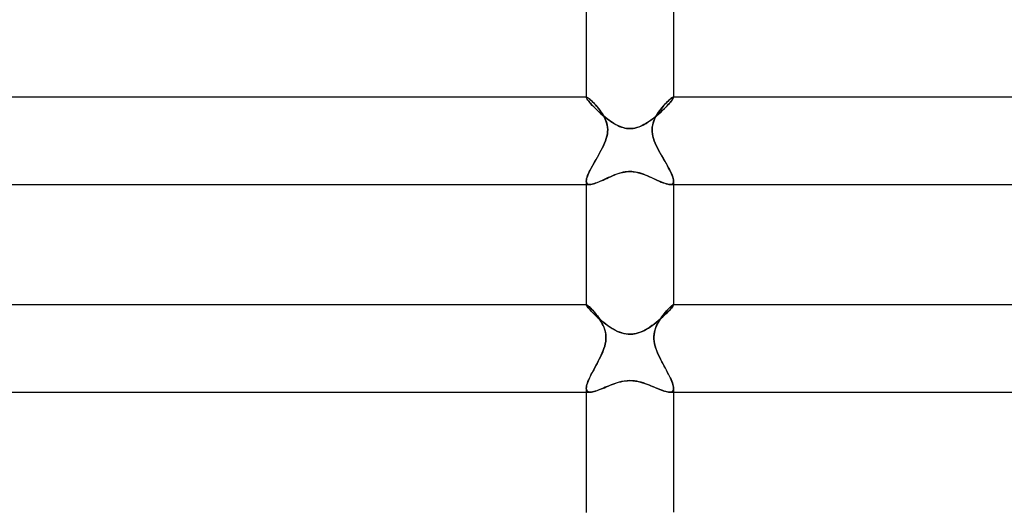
# Model space of a CAD drawing. Header units: millimetres. Extents: x -258 to 258, y -2 to 190.
# Tile 16 of 45: x -28 to 17, y 23 to 46. Entities that reach past the tile are written whole.
import ezdxf

# ---------------------------------------------------------------- set-up
doc = ezdxf.new("R2010")
doc.units = ezdxf.units.MM
doc.layers.add('HIDDEN', color=7, linetype='Continuous')
doc.layers.add('THICK', color=7, linetype='Continuous')

msp = doc.modelspace()

# ---------------------------------------------------------------- linework, layer by layer
at = {"layer": 'HIDDEN'}
for p, q in [((-2, 42), (-2, 41.989)), ((-2, 41.992), (-1.999, 41.995)), ((-1.999, 41.995), (-2, 41.992)), ((-2, 41.989), (-2, 41.992)), ((-2, 41.992), (-2, 41.989)), ((-1.996, 41.97), (-2, 41.989)), ((-2, 41.989), (-1.997, 41.973)), ((-1.999, 41.995), (-1.997, 41.997)), ((-1.997, 41.997), (-1.999, 41.995)), ((-1.997, 41.997), (-1.995, 41.999)), ((-1.995, 41.999), (-1.997, 41.997)), ((-1.997, 41.973), (-1.987, 41.952)), ((-1.982, 41.943), (-1.996, 41.97)), ((-1.995, 41.999), (-1.992, 42)), ((-1.992, 42), (-1.995, 41.999)), ((-1.992, 42), (-1.989, 42)), ((-1.989, 42), (-1.992, 42)), ((-1.974, 41.997), (-1.989, 42)), ((-1.987, 41.952), (-1.972, 41.925)), ((-1.954, 41.987), (-1.974, 41.997)), ((-1.928, 41.971), (-1.954, 41.987)), ((-1.897, 41.949), (-1.928, 41.971)), ((-1.862, 41.921), (-1.897, 41.949)), ((1.914, 41.961), (1.876, 41.932)), ((1.946, 41.982), (1.914, 41.961)), ((1.971, 41.996), (1.946, 41.982)), ((1.989, 42), (1.971, 41.996)), ((1.987, 41.952), (1.972, 41.925)), ((1.982, 41.943), (1.996, 41.97)), ((1.997, 41.973), (1.987, 41.952)), ((1.992, 42), (1.989, 42)), ((1.989, 42), (1.992, 42)), ((1.995, 41.999), (1.992, 42)), ((1.992, 42), (1.995, 41.999)), ((1.997, 41.997), (1.995, 41.999)), ((1.995, 41.999), (1.997, 41.997)), ((1.996, 41.97), (2, 41.989)), ((1.999, 41.995), (1.997, 41.997)), ((1.997, 41.997), (1.999, 41.995)), ((2, 41.989), (1.997, 41.973)), ((2, 41.992), (1.999, 41.995)), ((1.999, 41.995), (2, 41.992)), ((2, 42), (2, 41.989)), ((2, 41.989), (2, 41.992)), ((2, 41.992), (2, 41.989)), ((-1.96, 41.907), (-1.982, 41.943)), ((-1.972, 41.925), (-1.95, 41.893)), ((-1.929, 41.863), (-1.96, 41.907)), ((-1.95, 41.893), (-1.923, 41.855)), ((-1.889, 41.812), (-1.929, 41.863)), ((-1.923, 41.855), (-1.89, 41.813)), ((-1.89, 41.813), (-1.852, 41.767)), ((-1.841, 41.754), (-1.889, 41.812)), ((-1.823, 41.888), (-1.862, 41.921)), ((-1.852, 41.767), (-1.809, 41.717)), ((-1.786, 41.69), (-1.841, 41.754)), ((-1.78, 41.849), (-1.823, 41.888)), ((-1.809, 41.717), (-1.761, 41.663)), ((-1.723, 41.622), (-1.786, 41.69)), ((-1.734, 41.806), (-1.78, 41.849)), ((-1.761, 41.663), (-1.709, 41.607)), ((-1.685, 41.757), (-1.734, 41.806)), ((-1.654, 41.549), (-1.723, 41.622)), ((-1.709, 41.607), (-1.653, 41.549)), ((-1.634, 41.704), (-1.685, 41.757)), ((-1.579, 41.473), (-1.654, 41.549)), ((-1.653, 41.549), (-1.594, 41.489)), ((-1.581, 41.647), (-1.634, 41.704)), ((-1.526, 41.585), (-1.581, 41.647)), ((-1.472, 41.52), (-1.526, 41.585)), ((-1.417, 41.452), (-1.472, 41.52)), ((1.501, 41.555), (1.442, 41.483)), ((1.56, 41.624), (1.501, 41.555)), ((1.619, 41.688), (1.56, 41.624)), ((1.579, 41.473), (1.654, 41.549)), ((1.653, 41.549), (1.594, 41.489)), ((1.676, 41.748), (1.619, 41.688)), ((1.709, 41.607), (1.653, 41.549)), ((1.654, 41.549), (1.723, 41.622)), ((1.732, 41.804), (1.676, 41.748)), ((1.761, 41.663), (1.709, 41.607)), ((1.723, 41.622), (1.786, 41.69)), ((1.784, 41.853), (1.732, 41.804)), ((1.809, 41.717), (1.761, 41.663)), ((1.832, 41.896), (1.784, 41.853)), ((1.786, 41.69), (1.841, 41.754)), ((1.852, 41.767), (1.809, 41.717)), ((1.876, 41.932), (1.832, 41.896)), ((1.841, 41.754), (1.889, 41.812)), ((1.89, 41.813), (1.852, 41.767)), ((1.889, 41.812), (1.929, 41.863)), ((1.923, 41.855), (1.89, 41.813)), ((1.95, 41.893), (1.923, 41.855)), ((1.929, 41.863), (1.96, 41.907)), ((1.972, 41.925), (1.95, 41.893)), ((1.96, 41.907), (1.982, 41.943)), ((-1.594, 41.489), (-1.531, 41.427)), ((-1.498, 41.395), (-1.579, 41.473)), ((-1.531, 41.427), (-1.465, 41.364)), ((-1.413, 41.315), (-1.498, 41.395)), ((-1.465, 41.364), (-1.397, 41.301)), ((-1.364, 41.381), (-1.417, 41.452)), ((-1.325, 41.235), (-1.413, 41.315)), ((-1.397, 41.301), (-1.327, 41.238)), ((-1.312, 41.308), (-1.364, 41.381)), ((-1.327, 41.238), (-1.255, 41.175)), ((-1.233, 41.156), (-1.325, 41.235)), ((-1.263, 41.233), (-1.312, 41.308)), ((-1.216, 41.156), (-1.263, 41.233)), ((-1.255, 41.175), (-1.182, 41.114)), ((-1.138, 41.078), (-1.233, 41.156)), ((-1.173, 41.077), (-1.216, 41.156)), ((-1.182, 41.114), (-1.107, 41.054)), ((-1.133, 40.994), (-1.173, 41.077)), ((-1.041, 41.002), (-1.138, 41.078)), ((-1.107, 41.054), (-1.032, 40.995)), ((1.107, 41.054), (1.032, 40.995)), ((1.041, 41.002), (1.138, 41.078)), ((1.182, 41.114), (1.107, 41.054)), ((1.175, 41.081), (1.132, 40.992)), ((1.138, 41.078), (1.233, 41.156)), ((1.223, 41.168), (1.175, 41.081)), ((1.255, 41.175), (1.182, 41.114)), ((1.274, 41.251), (1.223, 41.168)), ((1.233, 41.156), (1.325, 41.235)), ((1.327, 41.238), (1.255, 41.175)), ((1.328, 41.331), (1.274, 41.251)), ((1.325, 41.235), (1.413, 41.315)), ((1.397, 41.301), (1.327, 41.238)), ((1.384, 41.408), (1.328, 41.331)), ((1.442, 41.483), (1.384, 41.408)), ((1.465, 41.364), (1.397, 41.301)), ((1.413, 41.315), (1.498, 41.395)), ((1.531, 41.427), (1.465, 41.364)), ((1.498, 41.395), (1.579, 41.473)), ((1.594, 41.489), (1.531, 41.427)), ((-1.097, 40.907), (-1.133, 40.994)), ((-1.066, 40.816), (-1.097, 40.907)), ((-1.042, 40.721), (-1.066, 40.816)), ((-1.026, 40.623), (-1.042, 40.721)), ((-0.942, 40.929), (-1.041, 41.002)), ((-1.032, 40.995), (-0.956, 40.939)), ((-1.018, 40.521), (-1.026, 40.623)), ((-0.956, 40.939), (-0.879, 40.885)), ((-0.841, 40.86), (-0.942, 40.929)), ((-0.879, 40.885), (-0.801, 40.834)), ((-0.738, 40.795), (-0.841, 40.86)), ((-0.801, 40.834), (-0.721, 40.785)), ((-0.633, 40.735), (-0.738, 40.795)), ((-0.721, 40.785), (-0.64, 40.739)), ((-0.64, 40.739), (-0.559, 40.697)), ((-0.527, 40.683), (-0.633, 40.735)), ((-0.559, 40.697), (-0.476, 40.66)), ((-0.422, 40.638), (-0.527, 40.683)), ((-0.476, 40.66), (-0.393, 40.628)), ((-0.322, 40.605), (-0.422, 40.638)), ((-0.393, 40.628), (-0.309, 40.601)), ((-0.231, 40.581), (-0.322, 40.605)), ((-0.309, 40.601), (-0.228, 40.581)), ((0.309, 40.601), (0.228, 40.581)), ((0.231, 40.581), (0.322, 40.605)), ((0.393, 40.628), (0.309, 40.601)), ((0.322, 40.605), (0.422, 40.638)), ((0.476, 40.66), (0.393, 40.628)), ((0.422, 40.638), (0.527, 40.683)), ((0.559, 40.697), (0.476, 40.66)), ((0.527, 40.683), (0.633, 40.735)), ((0.64, 40.739), (0.559, 40.697)), ((0.633, 40.735), (0.738, 40.795)), ((0.721, 40.785), (0.64, 40.739)), ((0.801, 40.834), (0.721, 40.785)), ((0.738, 40.795), (0.841, 40.86)), ((0.879, 40.885), (0.801, 40.834)), ((0.841, 40.86), (0.942, 40.929)), ((0.956, 40.939), (0.879, 40.885)), ((0.942, 40.929), (1.041, 41.002)), ((1.032, 40.995), (0.956, 40.939)), ((1.024, 40.608), (1.018, 40.506)), ((1.039, 40.708), (1.024, 40.608)), ((1.063, 40.805), (1.039, 40.708)), ((1.094, 40.9), (1.063, 40.805)), ((1.132, 40.992), (1.094, 40.9)), ((-1.082, 40.103), (-1.054, 40.207)), ((-1.054, 40.207), (-1.033, 40.313)), ((-1.033, 40.313), (-1.021, 40.418)), ((-1.021, 40.418), (-1.018, 40.521)), ((-0.148, 40.566), (-0.231, 40.581)), ((-0.228, 40.581), (-0.15, 40.567)), ((-0.15, 40.567), (-0.074, 40.558)), ((-0.072, 40.558), (-0.148, 40.566)), ((-0.074, 40.558), (0, 40.556)), ((0, 40.556), (-0.072, 40.558)), ((0, 40.556), (0.072, 40.558)), ((0.074, 40.558), (0, 40.556)), ((0.072, 40.558), (0.148, 40.566)), ((0.15, 40.567), (0.074, 40.558)), ((0.148, 40.566), (0.231, 40.581)), ((0.228, 40.581), (0.15, 40.567)), ((1.018, 40.506), (1.022, 40.403)), ((1.022, 40.403), (1.035, 40.301)), ((1.035, 40.301), (1.056, 40.199)), ((1.056, 40.199), (1.084, 40.099)), ((-1.259, 39.681), (-1.207, 39.788)), ((-1.207, 39.788), (-1.159, 39.894)), ((-1.159, 39.894), (-1.117, 40)), ((-1.117, 40), (-1.082, 40.103)), ((1.084, 40.099), (1.117, 40)), ((1.117, 40), (1.163, 39.886)), ((1.163, 39.886), (1.213, 39.774)), ((1.213, 39.774), (1.268, 39.662)), ((-1.552, 39.149), (-1.492, 39.253)), ((-1.492, 39.253), (-1.432, 39.359)), ((-1.432, 39.359), (-1.372, 39.466)), ((-1.372, 39.466), (-1.314, 39.573)), ((-1.314, 39.573), (-1.259, 39.681)), ((1.268, 39.662), (1.327, 39.549)), ((1.327, 39.549), (1.389, 39.435)), ((1.389, 39.435), (1.453, 39.322)), ((1.453, 39.322), (1.517, 39.209)), ((-1.774, 38.754), (-1.722, 38.849)), ((-1.722, 38.849), (-1.668, 38.946)), ((-1.668, 38.946), (-1.611, 39.046)), ((-1.611, 39.046), (-1.552, 39.149)), ((1.517, 39.209), (1.581, 39.098)), ((1.581, 39.098), (1.643, 38.99)), ((1.643, 38.99), (1.702, 38.885)), ((1.702, 38.885), (1.758, 38.783)), ((-1.964, 38.337), (-1.937, 38.411)), ((-1.937, 38.411), (-1.904, 38.491)), ((-1.904, 38.491), (-1.865, 38.574)), ((-1.865, 38.574), (-1.822, 38.662)), ((-1.822, 38.662), (-1.774, 38.754)), ((-0.897, 38.355), (-0.993, 38.313)), ((-0.978, 38.319), (-0.892, 38.357)), ((-0.8, 38.397), (-0.897, 38.355)), ((-0.892, 38.357), (-0.804, 38.395)), ((-0.804, 38.395), (-0.715, 38.432)), ((-0.701, 38.437), (-0.8, 38.397)), ((-0.715, 38.432), (-0.625, 38.466)), ((-0.601, 38.474), (-0.701, 38.437)), ((-0.625, 38.466), (-0.533, 38.498)), ((-0.5, 38.508), (-0.601, 38.474)), ((-0.533, 38.498), (-0.44, 38.526)), ((-0.4, 38.537), (-0.5, 38.508)), ((-0.44, 38.526), (-0.347, 38.55)), ((-0.306, 38.559), (-0.4, 38.537)), ((-0.347, 38.55), (-0.255, 38.568)), ((-0.22, 38.574), (-0.306, 38.559)), ((-0.255, 38.568), (-0.167, 38.581)), ((-0.141, 38.584), (-0.22, 38.574)), ((-0.167, 38.581), (-0.082, 38.589)), ((-0.069, 38.589), (-0.141, 38.584)), ((-0.082, 38.589), (0, 38.591)), ((0, 38.591), (-0.069, 38.589)), ((0.082, 38.589), (0, 38.591)), ((0, 38.591), (0.069, 38.589)), ((0.069, 38.589), (0.141, 38.584)), ((0.167, 38.581), (0.082, 38.589)), ((0.141, 38.584), (0.22, 38.574)), ((0.255, 38.568), (0.167, 38.581)), ((0.22, 38.574), (0.306, 38.559)), ((0.347, 38.55), (0.255, 38.568)), ((0.306, 38.559), (0.4, 38.537)), ((0.44, 38.526), (0.347, 38.55)), ((0.4, 38.537), (0.5, 38.508)), ((0.533, 38.498), (0.44, 38.526)), ((0.5, 38.508), (0.601, 38.474)), ((0.625, 38.466), (0.533, 38.498)), ((0.601, 38.474), (0.701, 38.437)), ((0.715, 38.432), (0.625, 38.466)), ((0.701, 38.437), (0.8, 38.397)), ((0.804, 38.395), (0.715, 38.432)), ((0.8, 38.397), (0.897, 38.355)), ((0.892, 38.357), (0.804, 38.395)), ((0.978, 38.319), (0.892, 38.357)), ((0.897, 38.355), (0.993, 38.313)), ((1.758, 38.783), (1.81, 38.685)), ((1.81, 38.685), (1.857, 38.591)), ((1.857, 38.591), (1.899, 38.502)), ((1.899, 38.502), (1.934, 38.419)), ((1.934, 38.419), (1.962, 38.342)), ((1.962, 38.342), (1.983, 38.271)), ((-2, 38.153), (-1.996, 38.208)), ((-2, 38.153), (-1.995, 38.105)), ((-1.996, 38.106), (-2, 38.153)), ((-2, 38), (-1.842, 38)), ((-1.996, 38.208), (-1.983, 38.269)), ((-1.982, 38.067), (-1.996, 38.106)), ((-1.995, 38.105), (-1.982, 38.066)), ((-1.983, 38.269), (-1.964, 38.337)), ((-1.96, 38.038), (-1.982, 38.067)), ((-1.982, 38.066), (-1.959, 38.036)), ((-1.929, 38.016), (-1.96, 38.038)), ((-1.959, 38.036), (-1.928, 38.016)), ((-1.889, 38.004), (-1.929, 38.016)), ((-1.928, 38.016), (-1.888, 38.004)), ((-1.842, 38), (-1.889, 38.004)), ((-1.888, 38.004), (-1.841, 38)), ((-1.789, 38.004), (-1.842, 38)), ((-1.841, 38), (-1.791, 38.003)), ((-1.791, 38.003), (-1.736, 38.013)), ((-1.73, 38.014), (-1.789, 38.004)), ((-1.736, 38.013), (-1.675, 38.028)), ((-1.664, 38.031), (-1.73, 38.014)), ((-1.675, 38.028), (-1.61, 38.048)), ((-1.594, 38.053), (-1.664, 38.031)), ((-1.61, 38.048), (-1.54, 38.073)), ((-1.518, 38.081), (-1.594, 38.053)), ((-1.54, 38.073), (-1.467, 38.101)), ((-1.438, 38.113), (-1.518, 38.081)), ((-1.467, 38.101), (-1.39, 38.133)), ((-1.354, 38.149), (-1.438, 38.113)), ((-1.39, 38.133), (-1.311, 38.168)), ((-1.268, 38.187), (-1.354, 38.149)), ((-1.311, 38.168), (-1.23, 38.204)), ((-1.178, 38.228), (-1.268, 38.187)), ((-1.23, 38.204), (-1.147, 38.242)), ((-1.086, 38.27), (-1.178, 38.228)), ((-1.147, 38.242), (-1.063, 38.281)), ((-0.993, 38.313), (-1.086, 38.27)), ((-1.063, 38.281), (-0.978, 38.319)), ((1.063, 38.281), (0.978, 38.319)), ((0.993, 38.313), (1.086, 38.27)), ((1.147, 38.242), (1.063, 38.281)), ((1.086, 38.27), (1.178, 38.228)), ((1.23, 38.204), (1.147, 38.242)), ((1.178, 38.228), (1.268, 38.187)), ((1.311, 38.168), (1.23, 38.204)), ((1.268, 38.187), (1.354, 38.149)), ((1.39, 38.133), (1.311, 38.168)), ((1.354, 38.149), (1.438, 38.113)), ((1.467, 38.101), (1.39, 38.133)), ((1.438, 38.113), (1.518, 38.081)), ((1.54, 38.073), (1.467, 38.101)), ((1.518, 38.081), (1.594, 38.053)), ((1.61, 38.048), (1.54, 38.073)), ((1.594, 38.053), (1.664, 38.031)), ((1.675, 38.028), (1.61, 38.048)), ((1.664, 38.031), (1.73, 38.014)), ((1.736, 38.013), (1.675, 38.028)), ((1.73, 38.014), (1.789, 38.004)), ((1.791, 38.003), (1.736, 38.013)), ((1.789, 38.004), (1.842, 38)), ((1.841, 38), (1.791, 38.003)), ((1.888, 38.004), (1.841, 38)), ((1.842, 38), (1.889, 38.004)), ((1.842, 38), (2, 38)), ((1.928, 38.016), (1.888, 38.004)), ((1.889, 38.004), (1.929, 38.016)), ((1.959, 38.036), (1.928, 38.016)), ((1.929, 38.016), (1.96, 38.038)), ((1.982, 38.066), (1.959, 38.036)), ((1.96, 38.038), (1.982, 38.067)), ((1.982, 38.067), (1.996, 38.106)), ((1.995, 38.105), (1.982, 38.066)), ((1.983, 38.271), (1.996, 38.208)), ((2, 38.153), (1.995, 38.105)), ((1.996, 38.208), (2, 38.153)), ((1.996, 38.106), (2, 38.153)), ((-2, 32.5), (-2, 32.493)), ((-2, 32.495), (-1.999, 32.497)), ((-1.999, 32.497), (-2, 32.495)), ((-2, 32.493), (-2, 32.495)), ((-2, 32.495), (-2, 32.493)), ((-1.996, 32.48), (-2, 32.493)), ((-2, 32.493), (-1.996, 32.479)), ((-1.999, 32.497), (-1.998, 32.498)), ((-1.998, 32.498), (-1.999, 32.497)), ((-1.998, 32.498), (-1.997, 32.499)), ((-1.997, 32.499), (-1.998, 32.498)), ((-1.997, 32.499), (-1.995, 32.5)), ((-1.995, 32.5), (-1.997, 32.499)), ((-1.985, 32.459), (-1.996, 32.48)), ((-1.996, 32.479), (-1.984, 32.456)), ((-1.995, 32.5), (-1.993, 32.5)), ((-1.993, 32.5), (-1.995, 32.5)), ((-1.98, 32.496), (-1.993, 32.5)), ((-1.959, 32.484), (-1.98, 32.496)), ((-1.933, 32.465), (-1.959, 32.484)), ((1.962, 32.486), (1.937, 32.468)), ((1.981, 32.496), (1.962, 32.486)), ((1.993, 32.5), (1.981, 32.496)), ((1.996, 32.479), (1.984, 32.456)), ((1.985, 32.459), (1.996, 32.48)), ((1.995, 32.5), (1.993, 32.5)), ((1.993, 32.5), (1.995, 32.5)), ((1.997, 32.499), (1.995, 32.5)), ((1.995, 32.5), (1.997, 32.499)), ((1.996, 32.48), (2, 32.493)), ((2, 32.493), (1.996, 32.479)), ((1.998, 32.498), (1.997, 32.499)), ((1.997, 32.499), (1.998, 32.498)), ((1.999, 32.497), (1.998, 32.498)), ((1.998, 32.498), (1.999, 32.497)), ((2, 32.495), (1.999, 32.497)), ((1.999, 32.497), (2, 32.495)), ((2, 32.5), (2, 32.493)), ((2, 32.493), (2, 32.495)), ((2, 32.495), (2, 32.493)), ((-1.967, 32.431), (-1.985, 32.459)), ((-1.984, 32.456), (-1.963, 32.426)), ((-1.941, 32.396), (-1.967, 32.431)), ((-1.963, 32.426), (-1.935, 32.388)), ((-1.908, 32.355), (-1.941, 32.396)), ((-1.935, 32.388), (-1.899, 32.344)), ((-1.901, 32.438), (-1.933, 32.465)), ((-1.869, 32.309), (-1.908, 32.355)), ((-1.863, 32.405), (-1.901, 32.438)), ((-1.899, 32.344), (-1.855, 32.293)), ((-1.823, 32.258), (-1.869, 32.309)), ((-1.822, 32.366), (-1.863, 32.405)), ((-1.855, 32.293), (-1.805, 32.238)), ((-1.771, 32.202), (-1.823, 32.258)), ((-1.776, 32.321), (-1.822, 32.366)), ((-1.805, 32.238), (-1.748, 32.178)), ((-1.727, 32.27), (-1.776, 32.321)), ((-1.714, 32.143), (-1.771, 32.202)), ((-1.748, 32.178), (-1.685, 32.114)), ((-1.676, 32.213), (-1.727, 32.27)), ((-1.652, 32.081), (-1.714, 32.143)), ((-1.685, 32.114), (-1.616, 32.046)), ((-1.623, 32.152), (-1.676, 32.213)), ((-1.585, 32.016), (-1.652, 32.081)), ((-1.569, 32.087), (-1.623, 32.152)), ((-1.616, 32.046), (-1.542, 31.976)), ((-1.515, 32.019), (-1.569, 32.087)), ((1.54, 32.051), (1.488, 31.983)), ((1.592, 32.116), (1.54, 32.051)), ((1.616, 32.047), (1.543, 31.977)), ((1.585, 32.016), (1.652, 32.081)), ((1.644, 32.177), (1.592, 32.116)), ((1.685, 32.114), (1.616, 32.047)), ((1.695, 32.234), (1.644, 32.177)), ((1.652, 32.081), (1.714, 32.143)), ((1.748, 32.178), (1.685, 32.114)), ((1.743, 32.287), (1.695, 32.234)), ((1.714, 32.143), (1.771, 32.202)), ((1.79, 32.334), (1.743, 32.287)), ((1.805, 32.238), (1.748, 32.178)), ((1.771, 32.202), (1.823, 32.258)), ((1.833, 32.377), (1.79, 32.334)), ((1.855, 32.294), (1.805, 32.238)), ((1.823, 32.258), (1.869, 32.309)), ((1.872, 32.413), (1.833, 32.377)), ((1.899, 32.344), (1.855, 32.294)), ((1.869, 32.309), (1.908, 32.355)), ((1.907, 32.444), (1.872, 32.413)), ((1.935, 32.388), (1.899, 32.344)), ((1.937, 32.468), (1.907, 32.444)), ((1.908, 32.355), (1.941, 32.396)), ((1.963, 32.426), (1.935, 32.388)), ((1.941, 32.396), (1.967, 32.431)), ((1.984, 32.456), (1.963, 32.426)), ((1.967, 32.431), (1.985, 32.459)), ((-1.513, 31.949), (-1.585, 32.016)), ((-1.542, 31.976), (-1.464, 31.904)), ((-1.461, 31.947), (-1.515, 32.019)), ((-1.438, 31.882), (-1.513, 31.949)), ((-1.464, 31.904), (-1.381, 31.831)), ((-1.409, 31.872), (-1.461, 31.947)), ((-1.361, 31.814), (-1.438, 31.882)), ((-1.359, 31.795), (-1.409, 31.872)), ((-1.381, 31.831), (-1.293, 31.757)), ((-1.28, 31.746), (-1.361, 31.814)), ((-1.311, 31.715), (-1.359, 31.795)), ((-1.265, 31.631), (-1.311, 31.715)), ((-1.293, 31.757), (-1.202, 31.683)), ((-1.197, 31.679), (-1.28, 31.746)), ((-1.223, 31.542), (-1.265, 31.631)), ((-1.202, 31.683), (-1.108, 31.611)), ((-1.111, 31.613), (-1.197, 31.679)), ((-1.024, 31.55), (-1.111, 31.613)), ((-1.108, 31.611), (-1.01, 31.54)), ((1.108, 31.611), (1.01, 31.54)), ((1.024, 31.55), (1.111, 31.613)), ((1.202, 31.684), (1.108, 31.611)), ((1.111, 31.613), (1.197, 31.679)), ((1.197, 31.679), (1.28, 31.746)), ((1.294, 31.757), (1.202, 31.684)), ((1.25, 31.601), (1.211, 31.515)), ((1.293, 31.684), (1.25, 31.601)), ((1.28, 31.746), (1.361, 31.814)), ((1.339, 31.762), (1.293, 31.684)), ((1.381, 31.831), (1.294, 31.757)), ((1.386, 31.838), (1.339, 31.762)), ((1.361, 31.814), (1.438, 31.882)), ((1.464, 31.905), (1.381, 31.831)), ((1.436, 31.912), (1.386, 31.838)), ((1.488, 31.983), (1.436, 31.912)), ((1.438, 31.882), (1.513, 31.949)), ((1.543, 31.977), (1.464, 31.905)), ((1.513, 31.949), (1.585, 32.016)), ((-1.184, 31.45), (-1.223, 31.542)), ((-1.152, 31.353), (-1.184, 31.45)), ((-1.126, 31.253), (-1.152, 31.353)), ((-1.108, 31.149), (-1.126, 31.253)), ((-1.099, 31.043), (-1.108, 31.149)), ((-0.936, 31.489), (-1.024, 31.55)), ((-1.01, 31.54), (-0.91, 31.471)), ((-0.845, 31.43), (-0.936, 31.489)), ((-0.91, 31.471), (-0.807, 31.407)), ((-0.753, 31.375), (-0.845, 31.43)), ((-0.807, 31.407), (-0.703, 31.347)), ((-0.66, 31.325), (-0.753, 31.375)), ((-0.703, 31.347), (-0.597, 31.294)), ((-0.565, 31.279), (-0.66, 31.325)), ((-0.597, 31.294), (-0.49, 31.247)), ((-0.47, 31.239), (-0.565, 31.279)), ((-0.49, 31.247), (-0.382, 31.208)), ((-0.377, 31.206), (-0.47, 31.239)), ((-0.382, 31.208), (-0.278, 31.179)), ((-0.29, 31.182), (-0.377, 31.206)), ((-0.209, 31.164), (-0.29, 31.182)), ((-0.278, 31.179), (-0.18, 31.16)), ((-0.134, 31.153), (-0.209, 31.164)), ((-0.18, 31.16), (-0.087, 31.149)), ((-0.065, 31.147), (-0.134, 31.153)), ((-0.087, 31.149), (0, 31.145)), ((0, 31.145), (-0.065, 31.147)), ((0.087, 31.149), (0, 31.145)), ((0, 31.145), (0.065, 31.147)), ((0.065, 31.147), (0.134, 31.153)), ((0.18, 31.16), (0.087, 31.149)), ((0.134, 31.153), (0.209, 31.164)), ((0.278, 31.179), (0.18, 31.16)), ((0.209, 31.164), (0.29, 31.182)), ((0.382, 31.208), (0.278, 31.179)), ((0.29, 31.182), (0.377, 31.206)), ((0.377, 31.206), (0.47, 31.239)), ((0.49, 31.247), (0.382, 31.208)), ((0.47, 31.239), (0.565, 31.279)), ((0.597, 31.294), (0.49, 31.247)), ((0.565, 31.279), (0.66, 31.325)), ((0.703, 31.347), (0.597, 31.294)), ((0.66, 31.325), (0.753, 31.375)), ((0.807, 31.407), (0.703, 31.347)), ((0.753, 31.375), (0.845, 31.43)), ((0.91, 31.471), (0.807, 31.407)), ((0.845, 31.43), (0.936, 31.489)), ((1.01, 31.54), (0.91, 31.471)), ((0.936, 31.489), (1.024, 31.55)), ((1.106, 31.132), (1.099, 31.028)), ((1.122, 31.232), (1.106, 31.132)), ((1.145, 31.33), (1.122, 31.232)), ((1.175, 31.425), (1.145, 31.33)), ((1.211, 31.515), (1.175, 31.425)), ((-1.155, 30.607), (-1.128, 30.715)), ((-1.128, 30.715), (-1.11, 30.824)), ((-1.11, 30.824), (-1.1, 30.934)), ((-1.1, 30.934), (-1.099, 31.043)), ((1.099, 31.028), (1.1, 30.922)), ((1.1, 30.922), (1.111, 30.816)), ((1.111, 30.816), (1.13, 30.709)), ((1.13, 30.709), (1.156, 30.604)), ((-1.312, 30.193), (-1.267, 30.296)), ((-1.267, 30.296), (-1.225, 30.398)), ((-1.225, 30.398), (-1.188, 30.5)), ((-1.188, 30.5), (-1.155, 30.607)), ((1.156, 30.604), (1.188, 30.5)), ((1.188, 30.5), (1.224, 30.402)), ((1.224, 30.402), (1.263, 30.303)), ((1.263, 30.303), (1.307, 30.205)), ((-1.57, 29.688), (-1.517, 29.786)), ((-1.517, 29.786), (-1.464, 29.887)), ((-1.464, 29.887), (-1.412, 29.989)), ((-1.412, 29.989), (-1.361, 30.091)), ((-1.361, 30.091), (-1.312, 30.193)), ((1.307, 30.205), (1.354, 30.106)), ((1.354, 30.106), (1.403, 30.007)), ((1.403, 30.007), (1.453, 29.908)), ((1.453, 29.908), (1.505, 29.81)), ((1.505, 29.81), (1.557, 29.712)), ((-1.769, 29.313), (-1.722, 29.403)), ((-1.722, 29.403), (-1.674, 29.496)), ((-1.674, 29.496), (-1.623, 29.59)), ((-1.623, 29.59), (-1.57, 29.688)), ((1.557, 29.712), (1.609, 29.615)), ((1.609, 29.615), (1.661, 29.52)), ((1.661, 29.52), (1.71, 29.426)), ((1.71, 29.426), (1.758, 29.334)), ((1.758, 29.334), (1.803, 29.245)), ((-1.971, 28.844), (-1.949, 28.912)), ((-1.949, 28.912), (-1.921, 28.984)), ((-1.921, 28.984), (-1.889, 29.061)), ((-1.889, 29.061), (-1.853, 29.142)), ((-1.853, 29.142), (-1.813, 29.226)), ((-1.813, 29.226), (-1.769, 29.313)), ((-0.811, 28.848), (-0.715, 28.883)), ((-0.676, 28.897), (-0.769, 28.864)), ((-0.715, 28.883), (-0.618, 28.917)), ((-0.582, 28.928), (-0.676, 28.897)), ((-0.618, 28.917), (-0.518, 28.947)), ((-0.486, 28.956), (-0.582, 28.928)), ((-0.518, 28.947), (-0.417, 28.974)), ((-0.379, 28.983), (-0.486, 28.956)), ((-0.417, 28.974), (-0.314, 28.996)), ((-0.262, 29.005), (-0.379, 28.983)), ((-0.314, 28.996), (-0.21, 29.012)), ((-0.134, 29.02), (-0.262, 29.005)), ((-0.21, 29.012), (-0.106, 29.022)), ((0, 29.026), (-0.134, 29.02)), ((-0.106, 29.022), (0, 29.026)), ((0.106, 29.022), (0, 29.026)), ((0, 29.026), (0.134, 29.02)), ((0.21, 29.012), (0.106, 29.022)), ((0.134, 29.02), (0.262, 29.005)), ((0.314, 28.996), (0.21, 29.012)), ((0.262, 29.005), (0.379, 28.983)), ((0.417, 28.974), (0.314, 28.996)), ((0.379, 28.983), (0.486, 28.956)), ((0.518, 28.947), (0.417, 28.974)), ((0.486, 28.956), (0.582, 28.928)), ((0.618, 28.917), (0.518, 28.947)), ((0.582, 28.928), (0.676, 28.897)), ((0.715, 28.883), (0.618, 28.917)), ((0.676, 28.897), (0.769, 28.864)), ((0.811, 28.848), (0.715, 28.883)), ((1.803, 29.245), (1.845, 29.158)), ((1.845, 29.158), (1.884, 29.074)), ((1.884, 29.074), (1.917, 28.995)), ((1.917, 28.995), (1.946, 28.92)), ((1.946, 28.92), (1.969, 28.85)), ((-2, 28.673), (-1.997, 28.724)), ((-2, 28.673), (-1.995, 28.619)), ((-1.995, 28.619), (-2, 28.673)), ((-2, 28.5), (-1.82, 28.5)), ((-1.997, 28.724), (-1.987, 28.781)), ((-1.995, 28.619), (-1.98, 28.575)), ((-1.98, 28.575), (-1.995, 28.619)), ((-1.987, 28.781), (-1.971, 28.844)), ((-1.98, 28.575), (-1.954, 28.542)), ((-1.954, 28.541), (-1.98, 28.575)), ((-1.954, 28.542), (-1.919, 28.518)), ((-1.918, 28.518), (-1.954, 28.541)), ((-1.919, 28.518), (-1.874, 28.504)), ((-1.873, 28.504), (-1.918, 28.518)), ((-1.874, 28.504), (-1.82, 28.5)), ((-1.82, 28.5), (-1.873, 28.504)), ((-1.82, 28.5), (-1.766, 28.503)), ((-1.77, 28.503), (-1.82, 28.5)), ((-1.715, 28.511), (-1.77, 28.503)), ((-1.766, 28.503), (-1.707, 28.513)), ((-1.655, 28.524), (-1.715, 28.511)), ((-1.707, 28.513), (-1.643, 28.528)), ((-1.591, 28.542), (-1.655, 28.524)), ((-1.643, 28.528), (-1.574, 28.547)), ((-1.522, 28.564), (-1.591, 28.542)), ((-1.574, 28.547), (-1.5, 28.572)), ((-1.45, 28.59), (-1.522, 28.564)), ((-1.5, 28.572), (-1.422, 28.6)), ((-1.374, 28.619), (-1.45, 28.59)), ((-1.422, 28.6), (-1.342, 28.632)), ((-1.295, 28.65), (-1.374, 28.619)), ((-1.342, 28.632), (-1.258, 28.665)), ((-1.213, 28.684), (-1.295, 28.65)), ((-1.258, 28.665), (-1.172, 28.701)), ((-1.128, 28.719), (-1.213, 28.684)), ((-1.172, 28.701), (-1.084, 28.738)), ((-1.04, 28.756), (-1.128, 28.719)), ((-1.084, 28.738), (-0.995, 28.775)), ((-0.951, 28.793), (-1.04, 28.756)), ((-0.995, 28.775), (-0.904, 28.812)), ((-0.861, 28.829), (-0.951, 28.793)), ((-0.904, 28.812), (-0.811, 28.848)), ((-0.769, 28.864), (-0.861, 28.829)), ((0.769, 28.864), (0.861, 28.829)), ((0.904, 28.812), (0.811, 28.848)), ((0.861, 28.829), (0.951, 28.793)), ((0.995, 28.775), (0.904, 28.812)), ((0.951, 28.793), (1.04, 28.756)), ((1.084, 28.738), (0.995, 28.775)), ((1.04, 28.756), (1.128, 28.719)), ((1.172, 28.701), (1.084, 28.738)), ((1.128, 28.719), (1.213, 28.684)), ((1.258, 28.665), (1.172, 28.701)), ((1.213, 28.684), (1.295, 28.65)), ((1.342, 28.632), (1.258, 28.665)), ((1.295, 28.65), (1.374, 28.619)), ((1.422, 28.6), (1.342, 28.632)), ((1.374, 28.619), (1.45, 28.59)), ((1.5, 28.572), (1.422, 28.6)), ((1.45, 28.59), (1.522, 28.564)), ((1.574, 28.547), (1.5, 28.572)), ((1.522, 28.564), (1.591, 28.542)), ((1.643, 28.528), (1.574, 28.547)), ((1.591, 28.542), (1.655, 28.524)), ((1.707, 28.513), (1.643, 28.528)), ((1.655, 28.524), (1.715, 28.511)), ((1.766, 28.503), (1.707, 28.513)), ((1.715, 28.511), (1.77, 28.503)), ((1.82, 28.5), (1.766, 28.503)), ((1.77, 28.503), (1.82, 28.5)), ((1.874, 28.504), (1.82, 28.5)), ((1.82, 28.5), (1.873, 28.504)), ((1.82, 28.5), (2, 28.5)), ((1.873, 28.504), (1.918, 28.518)), ((1.919, 28.518), (1.874, 28.504)), ((1.918, 28.518), (1.954, 28.541)), ((1.954, 28.542), (1.919, 28.518)), ((1.98, 28.575), (1.954, 28.542)), ((1.954, 28.541), (1.98, 28.575)), ((1.969, 28.85), (1.986, 28.785)), ((1.995, 28.619), (1.98, 28.575)), ((1.98, 28.575), (1.995, 28.619)), ((1.986, 28.785), (1.996, 28.726)), ((2, 28.673), (1.995, 28.619)), ((1.995, 28.619), (2, 28.673)), ((1.996, 28.726), (2, 28.673)), ((-2, 23), (-2, 22.997))]:
    msp.add_line(p, q, dxfattribs=at)
at = {"layer": 'THICK'}
for p, q in [((-2, 47.634), (-2, 42)), ((2, 47.634), (2, 42)), ((-1.989, 42), (-202.49, 42)), ((-1.989, 42), (-1.971, 41.996)), ((-1.971, 41.996), (-1.946, 41.982)), ((-1.946, 41.982), (-1.914, 41.961)), ((-1.914, 41.961), (-1.876, 41.932)), ((1.862, 41.921), (1.897, 41.949)), ((1.897, 41.949), (1.928, 41.971)), ((1.928, 41.971), (1.954, 41.987)), ((1.954, 41.987), (1.974, 41.997)), ((1.974, 41.997), (1.989, 42)), ((202.49, 42), (1.989, 42)), ((-1.876, 41.932), (-1.832, 41.896)), ((-1.832, 41.896), (-1.784, 41.853)), ((-1.784, 41.853), (-1.732, 41.804)), ((-1.732, 41.804), (-1.676, 41.748)), ((-1.676, 41.748), (-1.619, 41.688)), ((-1.619, 41.688), (-1.56, 41.624)), ((-1.56, 41.624), (-1.501, 41.555)), ((-1.501, 41.555), (-1.442, 41.483)), ((1.417, 41.452), (1.472, 41.52)), ((1.472, 41.52), (1.526, 41.585)), ((1.526, 41.585), (1.581, 41.647)), ((1.581, 41.647), (1.634, 41.704)), ((1.634, 41.704), (1.685, 41.757)), ((1.685, 41.757), (1.734, 41.806)), ((1.734, 41.806), (1.78, 41.849)), ((1.78, 41.849), (1.823, 41.888)), ((1.823, 41.888), (1.862, 41.921)), ((-1.442, 41.483), (-1.384, 41.408)), ((-1.384, 41.408), (-1.328, 41.331)), ((-1.328, 41.331), (-1.274, 41.251)), ((-1.274, 41.251), (-1.223, 41.168)), ((-1.223, 41.168), (-1.175, 41.081)), ((-1.175, 41.081), (-1.132, 40.992)), ((1.133, 40.994), (1.173, 41.077)), ((1.173, 41.077), (1.216, 41.156)), ((1.216, 41.156), (1.263, 41.233)), ((1.263, 41.233), (1.312, 41.308)), ((1.312, 41.308), (1.364, 41.381)), ((1.364, 41.381), (1.417, 41.452)), ((-1.132, 40.992), (-1.094, 40.9)), ((-1.094, 40.9), (-1.063, 40.805)), ((-1.063, 40.805), (-1.039, 40.708)), ((-1.039, 40.708), (-1.024, 40.608)), ((-1.024, 40.608), (-1.018, 40.506)), ((1.018, 40.521), (1.026, 40.623)), ((1.026, 40.623), (1.042, 40.721)), ((1.042, 40.721), (1.066, 40.816)), ((1.066, 40.816), (1.097, 40.907)), ((1.097, 40.907), (1.133, 40.994)), ((-1.056, 40.199), (-1.084, 40.099)), ((-1.035, 40.301), (-1.056, 40.199)), ((-1.022, 40.403), (-1.035, 40.301)), ((-1.018, 40.506), (-1.022, 40.403)), ((1.021, 40.418), (1.018, 40.521)), ((1.033, 40.313), (1.021, 40.418)), ((1.054, 40.207), (1.033, 40.313)), ((1.082, 40.103), (1.054, 40.207)), ((-1.213, 39.774), (-1.268, 39.662)), ((-1.163, 39.886), (-1.213, 39.774)), ((-1.117, 40), (-1.163, 39.886)), ((-1.084, 40.099), (-1.117, 40)), ((1.117, 40), (1.082, 40.103)), ((1.159, 39.894), (1.117, 40)), ((1.207, 39.788), (1.159, 39.894)), ((1.259, 39.681), (1.207, 39.788)), ((-1.453, 39.322), (-1.517, 39.209)), ((-1.389, 39.435), (-1.453, 39.322)), ((-1.327, 39.549), (-1.389, 39.435)), ((-1.268, 39.662), (-1.327, 39.549)), ((1.314, 39.573), (1.259, 39.681)), ((1.372, 39.466), (1.314, 39.573)), ((1.432, 39.359), (1.372, 39.466)), ((1.492, 39.253), (1.432, 39.359)), ((1.552, 39.149), (1.492, 39.253)), ((-1.702, 38.885), (-1.758, 38.783)), ((-1.643, 38.99), (-1.702, 38.885)), ((-1.581, 39.098), (-1.643, 38.99)), ((-1.517, 39.209), (-1.581, 39.098)), ((1.611, 39.046), (1.552, 39.149)), ((1.668, 38.946), (1.611, 39.046)), ((1.722, 38.849), (1.668, 38.946)), ((1.774, 38.754), (1.722, 38.849)), ((-1.962, 38.342), (-1.983, 38.271)), ((-1.934, 38.419), (-1.962, 38.342)), ((-1.899, 38.502), (-1.934, 38.419)), ((-1.857, 38.591), (-1.899, 38.502)), ((-1.81, 38.685), (-1.857, 38.591)), ((-1.758, 38.783), (-1.81, 38.685)), ((1.822, 38.662), (1.774, 38.754)), ((1.865, 38.574), (1.822, 38.662)), ((1.904, 38.491), (1.865, 38.574)), ((1.937, 38.411), (1.904, 38.491)), ((1.964, 38.337), (1.937, 38.411)), ((-202.492, 38), (-2, 38)), ((-1.996, 38.208), (-2, 38.153)), ((-2, 38.153), (-2, 32.5)), ((-1.983, 38.271), (-1.996, 38.208)), ((1.983, 38.269), (1.964, 38.337)), ((1.996, 38.208), (1.983, 38.269)), ((2, 38.153), (1.996, 38.208)), ((2, 38.153), (2, 32.5)), ((2, 38), (202.492, 38)), ((-1.994, 32.5), (-204.865, 32.5)), ((-1.993, 32.5), (-1.981, 32.496)), ((-1.981, 32.496), (-1.962, 32.486)), ((-1.962, 32.486), (-1.937, 32.468)), ((1.933, 32.465), (1.959, 32.484)), ((1.959, 32.484), (1.98, 32.496)), ((1.98, 32.496), (1.993, 32.5)), ((204.865, 32.5), (1.994, 32.5)), ((-1.937, 32.468), (-1.907, 32.444)), ((-1.907, 32.444), (-1.872, 32.413)), ((-1.872, 32.413), (-1.833, 32.377)), ((-1.833, 32.377), (-1.79, 32.334)), ((-1.79, 32.334), (-1.743, 32.287)), ((-1.743, 32.287), (-1.695, 32.234)), ((-1.695, 32.234), (-1.644, 32.177)), ((-1.644, 32.177), (-1.592, 32.116)), ((-1.592, 32.116), (-1.54, 32.051)), ((-1.54, 32.051), (-1.488, 31.983)), ((1.515, 32.019), (1.569, 32.087)), ((1.569, 32.087), (1.623, 32.152)), ((1.623, 32.152), (1.676, 32.213)), ((1.676, 32.213), (1.727, 32.27)), ((1.727, 32.27), (1.776, 32.321)), ((1.776, 32.321), (1.822, 32.366)), ((1.822, 32.366), (1.863, 32.405)), ((1.863, 32.405), (1.901, 32.438)), ((1.901, 32.438), (1.933, 32.465)), ((-1.488, 31.983), (-1.436, 31.912)), ((-1.436, 31.912), (-1.386, 31.838)), ((-1.386, 31.838), (-1.339, 31.762)), ((-1.339, 31.762), (-1.293, 31.684)), ((-1.293, 31.684), (-1.25, 31.601)), ((-1.25, 31.601), (-1.211, 31.515)), ((1.223, 31.542), (1.265, 31.631)), ((1.265, 31.631), (1.311, 31.715)), ((1.311, 31.715), (1.359, 31.795)), ((1.359, 31.795), (1.409, 31.872)), ((1.409, 31.872), (1.461, 31.947)), ((1.461, 31.947), (1.515, 32.019)), ((-1.211, 31.515), (-1.175, 31.425)), ((-1.175, 31.425), (-1.145, 31.33)), ((-1.145, 31.33), (-1.122, 31.232)), ((-1.122, 31.232), (-1.106, 31.132)), ((-1.106, 31.132), (-1.099, 31.028)), ((1.099, 31.043), (1.108, 31.149)), ((1.108, 31.149), (1.126, 31.253)), ((1.126, 31.253), (1.152, 31.353)), ((1.152, 31.353), (1.184, 31.45)), ((1.184, 31.45), (1.223, 31.542)), ((-1.13, 30.709), (-1.156, 30.604)), ((-1.111, 30.816), (-1.13, 30.709)), ((-1.1, 30.922), (-1.111, 30.816)), ((-1.099, 31.028), (-1.1, 30.922)), ((1.1, 30.934), (1.099, 31.043)), ((1.11, 30.824), (1.1, 30.934)), ((1.128, 30.715), (1.11, 30.824)), ((1.155, 30.607), (1.128, 30.715)), ((-1.263, 30.303), (-1.307, 30.205)), ((-1.224, 30.402), (-1.263, 30.303)), ((-1.188, 30.5), (-1.224, 30.402)), ((-1.156, 30.604), (-1.188, 30.5)), ((1.188, 30.5), (1.155, 30.607)), ((1.225, 30.398), (1.188, 30.5)), ((1.267, 30.296), (1.225, 30.398)), ((1.312, 30.193), (1.267, 30.296)), ((-1.505, 29.81), (-1.557, 29.712)), ((-1.453, 29.908), (-1.505, 29.81)), ((-1.403, 30.007), (-1.453, 29.908)), ((-1.354, 30.106), (-1.403, 30.007)), ((-1.307, 30.205), (-1.354, 30.106)), ((1.361, 30.091), (1.312, 30.193)), ((1.412, 29.989), (1.361, 30.091)), ((1.464, 29.887), (1.412, 29.989)), ((1.517, 29.786), (1.464, 29.887)), ((1.57, 29.688), (1.517, 29.786)), ((-1.758, 29.334), (-1.803, 29.245)), ((-1.71, 29.426), (-1.758, 29.334)), ((-1.661, 29.52), (-1.71, 29.426)), ((-1.609, 29.615), (-1.661, 29.52)), ((-1.557, 29.712), (-1.609, 29.615)), ((1.623, 29.59), (1.57, 29.688)), ((1.674, 29.496), (1.623, 29.59)), ((1.722, 29.403), (1.674, 29.496)), ((1.769, 29.313), (1.722, 29.403)), ((-1.946, 28.92), (-1.969, 28.85)), ((-1.917, 28.995), (-1.946, 28.92)), ((-1.884, 29.074), (-1.917, 28.995)), ((-1.845, 29.158), (-1.884, 29.074)), ((-1.803, 29.245), (-1.845, 29.158)), ((1.813, 29.226), (1.769, 29.313)), ((1.853, 29.142), (1.813, 29.226)), ((1.889, 29.061), (1.853, 29.142)), ((1.921, 28.984), (1.889, 29.061)), ((1.949, 28.912), (1.921, 28.984)), ((1.971, 28.844), (1.949, 28.912)), ((-204.867, 28.5), (-2, 28.5)), ((-1.996, 28.726), (-2, 28.673)), ((-2, 28.672), (-2, 23)), ((-1.986, 28.785), (-1.996, 28.726)), ((-1.969, 28.85), (-1.986, 28.785)), ((1.987, 28.781), (1.971, 28.844)), ((1.997, 28.724), (1.987, 28.781)), ((2, 28.673), (1.997, 28.724)), ((2, 28.672), (2, 23)), ((2, 28.5), (204.867, 28.5))]:
    msp.add_line(p, q, dxfattribs=at)

doc.saveas('drawing.dxf')
